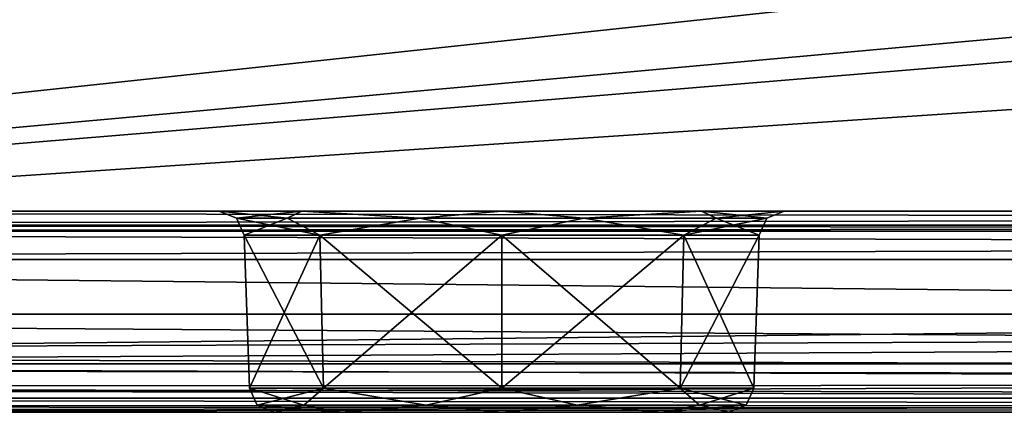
# Model space of a CAD drawing. Header units: millimetres. Extents: x -55 to 55, y -4 to 85.
# Tile 33 of 256: x -30 to -20, y -4 to 0. Entities that reach past the tile are written whole.
import ezdxf

# ---------------------------------------------------------------- set-up
doc = ezdxf.new("R2010")
doc.units = ezdxf.units.MM
doc.header["$LTSCALE"] = 74.742497
for name, color, linetype in [('1', 7, 'CONTINUOUS'), ('1102', 7, 'CONTINUOUS'), ('1107', 7, 'CONTINUOUS'), ('1117', 7, 'CONTINUOUS'), ('1118', 7, 'CONTINUOUS'), ('1119', 7, 'CONTINUOUS'), ('1120', 7, 'CONTINUOUS'), ('20', 7, 'CONTINUOUS'), ('22', 7, 'CONTINUOUS'), ('299', 7, 'CONTINUOUS'), ('30', 7, 'CONTINUOUS'), ('303', 7, 'CONTINUOUS'), ('307', 7, 'CONTINUOUS'), ('31', 7, 'CONTINUOUS'), ('311', 7, 'CONTINUOUS'), ('33', 7, 'CONTINUOUS'), ('333', 7, 'CONTINUOUS'), ('857', 7, 'CONTINUOUS'), ('867', 7, 'CONTINUOUS')]:
    doc.layers.add(name, color=color, linetype=linetype)

msp = doc.modelspace()

# ---------------------------------------------------------------- linework, layer by layer
at = {"layer": '1', "color": 213, "linetype": 'Continuous', "true_color": 0xdb7ad1}
for points in [[(-33.3674, -2, 37.3431), (-2.8113, -2, 25), (-48.8973, -2, 48.8973), (-33.3674, -2, 37.3431)], [(32.3067, -2, 38.4038), (35.3553, -2, 39.6666), (-48.8973, -2, 48.8973), (32.3067, -2, 38.4038)], [(-48.8973, -2, 48.8973), (35.3553, -2, 39.6666), (48.8973, -2, 48.8973), (-48.8973, -2, 48.8973)], [(-2.8113, -2, 25), (-1.9879, -2, 26.9878), (-48.8973, -2, 48.8973), (-2.8113, -2, 25)], [(48.8973, -2, -48.8973), (-35.3553, -2, -39.6666), (-48.8973, -2, -48.8973), (48.8973, -2, -48.8973)], [(31.0441, -2, 35.3553), (32.3067, -2, 38.4038), (-48.8973, -2, 48.8973), (31.0441, -2, 35.3553)], [(-1.9879, -2, 26.9878), (0, -2, 27.8113), (-48.8973, -2, 48.8973), (-1.9879, -2, 26.9878)], [(1.9879, -2, 26.9878), (31.0441, -2, 35.3553), (-48.8973, -2, 48.8973), (1.9879, -2, 26.9878)], [(0, -2, 27.8113), (1.9879, -2, 26.9878), (-48.8973, -2, 48.8973), (0, -2, 27.8113)], [(-32.3067, -2, -38.4038), (-35.3553, -2, -39.6666), (48.8973, -2, -48.8973), (-32.3067, -2, -38.4038)], [(-2.8113, -2, 25), (-33.3674, -2, 37.3431), (-3.1837, -2, 9.7983), (-2.8113, -2, 25)], [(-33.3674, -2, 37.3431), (-10.3025, -2), (-8.335, -2, 6.0556), (-33.3674, -2, 37.3431)], [(-3.1837, -2, 9.7983), (-33.3674, -2, 37.3431), (-8.335, -2, 6.0556), (-3.1837, -2, 9.7983)], [(-33.3674, -2, 37.3431), (-32.5441, -2, 35.3553), (-10.3025, -2), (-33.3674, -2, 37.3431)], [(-22.1887, -2), (-32.5441, -2, 35.3553), (-23.0121, -2, 1.9878), (-22.1887, -2)], [(-32.5441, -2, 35.3553), (-22.1887, -2), (-10.3025, -2), (-32.5441, -2, 35.3553)], [(-23.0121, -2, 1.9878), (-32.5441, -2, 35.3553), (-25, -2, 2.8113), (-23.0121, -2, 1.9878)], [(-25, -2, 2.8113), (-32.5441, -2, 35.3553), (-26.9879, -2, 1.9878), (-25, -2, 2.8113)], [(-32.5441, -2, 35.3553), (-27.8113, -2), (-26.9879, -2, 1.9878), (-32.5441, -2, 35.3553)], [(-32.5441, -2, 35.3553), (-31.0441, -2, -35.3553), (-27.8113, -2), (-32.5441, -2, 35.3553)], [(-31.0441, -2, -35.3553), (-32.3067, -2, -38.4038), (48.8973, -2, -48.8973), (-31.0441, -2, -35.3553)], [(-1.9879, -2, -26.9878), (-31.0441, -2, -35.3553), (48.8973, -2, -48.8973), (-1.9879, -2, -26.9878)], [(-27.8113, -2), (-31.0441, -2, -35.3553), (-26.9879, -2, -1.9878), (-27.8113, -2)], [(-31.0441, -2, -35.3553), (-1.9879, -2, -26.9878), (-26.9879, -2, -1.9878), (-31.0441, -2, -35.3553)], [(-26.9879, -2, -1.9878), (-1.9879, -2, -26.9878), (-25, -2, -2.8113), (-26.9879, -2, -1.9878)], [(-25, -2, -2.8113), (-1.9879, -2, -26.9878), (-23.0121, -2, -1.9878), (-25, -2, -2.8113)], [(-23.0121, -2, -1.9878), (-1.9879, -2, -26.9878), (-22.1887, -2), (-23.0121, -2, -1.9878)], [(-1.9879, -2, -26.9878), (-2.8113, -2, -25), (-22.1887, -2), (-1.9879, -2, -26.9878)], [(-22.1887, -2), (-2.8113, -2, -25), (-10.3025, -2), (-22.1887, -2)]]:
    msp.add_3dface(points, dxfattribs=at)
at = {"layer": '1102', "color": 213, "linetype": 'Continuous', "true_color": 0xdb7ad1}
for points in [[(-27.5614, -2.2413), (-27.5084, -3.7587), (-26.7737, -3.7587, 1.7737), (-27.5614, -2.2413)], [(-27.5614, -2.2413), (-26.7737, -3.7587, 1.7737), (-26.8112, -2.2413, 1.8112), (-27.5614, -2.2413)], [(-26.8112, -2.2413, 1.8112), (-25, -3.7587, 2.5084), (-25, -2.2413, 2.5614), (-26.8112, -2.2413, 1.8112)], [(-26.7737, -3.7587, 1.7737), (-25, -3.7587, 2.5084), (-26.8112, -2.2413, 1.8112), (-26.7737, -3.7587, 1.7737)], [(-25, -2.2413, 2.5614), (-23.2263, -3.7587, 1.7737), (-23.1888, -2.2413, 1.8112), (-25, -2.2413, 2.5614)], [(-25, -3.7587, 2.5084), (-23.2263, -3.7587, 1.7737), (-25, -2.2413, 2.5614), (-25, -3.7587, 2.5084)], [(-23.2263, -3.7587, 1.7737), (-22.4916, -3.7587), (-23.1888, -2.2413, 1.8112), (-23.2263, -3.7587, 1.7737)], [(-22.4916, -3.7587), (-22.4386, -2.2413), (-23.1888, -2.2413, 1.8112), (-22.4916, -3.7587)]]:
    msp.add_3dface(points, dxfattribs=at)
at = {"layer": '1107', "color": 213, "linetype": 'Continuous', "true_color": 0xdb7ad1}
for points in [[(-26.8112, -2.2413, -1.8112), (-27.5084, -3.7587), (-27.5614, -2.2413), (-26.8112, -2.2413, -1.8112)], [(-26.7737, -3.7587, -1.7737), (-27.5084, -3.7587), (-26.8112, -2.2413, -1.8112), (-26.7737, -3.7587, -1.7737)], [(-25, -2.2413, -2.5614), (-26.7737, -3.7587, -1.7737), (-26.8112, -2.2413, -1.8112), (-25, -2.2413, -2.5614)], [(-25, -3.7587, -2.5084), (-26.7737, -3.7587, -1.7737), (-25, -2.2413, -2.5614), (-25, -3.7587, -2.5084)], [(-23.2263, -3.7587, -1.7737), (-25, -3.7587, -2.5084), (-23.1888, -2.2413, -1.8112), (-23.2263, -3.7587, -1.7737)], [(-23.1888, -2.2413, -1.8112), (-25, -3.7587, -2.5084), (-25, -2.2413, -2.5614), (-23.1888, -2.2413, -1.8112)], [(-22.4916, -3.7587), (-23.2263, -3.7587, -1.7737), (-22.4386, -2.2413), (-22.4916, -3.7587)], [(-22.4386, -2.2413), (-23.2263, -3.7587, -1.7737), (-23.1888, -2.2413, -1.8112), (-22.4386, -2.2413)]]:
    msp.add_3dface(points, dxfattribs=at)
at = {"layer": '1117', "color": 213, "linetype": 'Continuous', "true_color": 0xdb7ad1}
for points in [[(-27.5084, -3.7587), (-27.4322, -3.9298), (-26.9677, -3.9298, 1.4296), (-27.5084, -3.7587)], [(-26.7737, -3.7587, 1.7737), (-27.5084, -3.7587), (-26.9677, -3.9298, 1.4296), (-26.7737, -3.7587, 1.7737)], [(-26.7737, -3.7587, 1.7737), (-26.9677, -3.9298, 1.4296), (-25.7516, -3.9298, 2.3132), (-26.7737, -3.7587, 1.7737)], [(-25, -3.7587, 2.5084), (-26.7737, -3.7587, 1.7737), (-25.7516, -3.9298, 2.3132), (-25, -3.7587, 2.5084)], [(-25, -3.7587, 2.5084), (-25.7516, -3.9298, 2.3132), (-24.2484, -3.9298, 2.3132), (-25, -3.7587, 2.5084)], [(-23.2263, -3.7587, 1.7737), (-25, -3.7587, 2.5084), (-24.2484, -3.9298, 2.3132), (-23.2263, -3.7587, 1.7737)], [(-23.2263, -3.7587, 1.7737), (-24.2484, -3.9298, 2.3132), (-23.0323, -3.9298, 1.4296), (-23.2263, -3.7587, 1.7737)], [(-22.5678, -3.9298), (-23.2263, -3.7587, 1.7737), (-23.0323, -3.9298, 1.4296), (-22.5678, -3.9298)], [(-22.4916, -3.7587), (-23.2263, -3.7587, 1.7737), (-22.5678, -3.9298), (-22.4916, -3.7587)], [(-27.2586, -4), (-26.5971, -4, 1.597), (-27.4322, -3.9298), (-27.2586, -4)], [(-27.4322, -3.9298), (-26.5971, -4, 1.597), (-26.9677, -3.9298, 1.4296), (-27.4322, -3.9298)], [(-26.9677, -3.9298, 1.4296), (-26.5971, -4, 1.597), (-25.7516, -3.9298, 2.3132), (-26.9677, -3.9298, 1.4296)], [(-26.5971, -4, 1.597), (-25, -4, 2.2586), (-25.7516, -3.9298, 2.3132), (-26.5971, -4, 1.597)], [(-25.7516, -3.9298, 2.3132), (-25, -4, 2.2586), (-24.2484, -3.9298, 2.3132), (-25.7516, -3.9298, 2.3132)], [(-25, -4, 2.2586), (-23.4029, -4, 1.597), (-24.2484, -3.9298, 2.3132), (-25, -4, 2.2586)], [(-24.2484, -3.9298, 2.3132), (-23.4029, -4, 1.597), (-23.0323, -3.9298, 1.4296), (-24.2484, -3.9298, 2.3132)], [(-23.4029, -4, 1.597), (-22.7414, -4), (-23.0323, -3.9298, 1.4296), (-23.4029, -4, 1.597)], [(-22.7414, -4), (-22.5678, -3.9298), (-23.0323, -3.9298, 1.4296), (-22.7414, -4)]]:
    msp.add_3dface(points, dxfattribs=at)
at = {"layer": '1118', "color": 213, "linetype": 'Continuous', "true_color": 0xdb7ad1}
for points in [[(-27.5084, -3.7587), (-26.7737, -3.7587, -1.7737), (-27.4322, -3.9298), (-27.5084, -3.7587)], [(-26.7737, -3.7587, -1.7737), (-26.9677, -3.9298, -1.4296), (-27.4322, -3.9298), (-26.7737, -3.7587, -1.7737)], [(-26.7737, -3.7587, -1.7737), (-25.7516, -3.9298, -2.3132), (-26.9677, -3.9298, -1.4296), (-26.7737, -3.7587, -1.7737)], [(-26.7737, -3.7587, -1.7737), (-25, -3.7587, -2.5084), (-25.7516, -3.9298, -2.3132), (-26.7737, -3.7587, -1.7737)], [(-25, -3.7587, -2.5084), (-24.2484, -3.9298, -2.3132), (-25.7516, -3.9298, -2.3132), (-25, -3.7587, -2.5084)], [(-25, -3.7587, -2.5084), (-23.2263, -3.7587, -1.7737), (-24.2484, -3.9298, -2.3132), (-25, -3.7587, -2.5084)], [(-23.2263, -3.7587, -1.7737), (-23.0323, -3.9298, -1.4296), (-24.2484, -3.9298, -2.3132), (-23.2263, -3.7587, -1.7737)], [(-23.2263, -3.7587, -1.7737), (-22.4916, -3.7587), (-23.0323, -3.9298, -1.4296), (-23.2263, -3.7587, -1.7737)], [(-22.4916, -3.7587), (-22.5678, -3.9298), (-23.0323, -3.9298, -1.4296), (-22.4916, -3.7587)], [(-26.9677, -3.9298, -1.4296), (-27.2586, -4), (-27.4322, -3.9298), (-26.9677, -3.9298, -1.4296)], [(-26.5971, -4, -1.597), (-27.2586, -4), (-26.9677, -3.9298, -1.4296), (-26.5971, -4, -1.597)], [(-25.7516, -3.9298, -2.3132), (-26.5971, -4, -1.597), (-26.9677, -3.9298, -1.4296), (-25.7516, -3.9298, -2.3132)], [(-25, -4, -2.2586), (-26.5971, -4, -1.597), (-25.7516, -3.9298, -2.3132), (-25, -4, -2.2586)], [(-24.2484, -3.9298, -2.3132), (-25, -4, -2.2586), (-25.7516, -3.9298, -2.3132), (-24.2484, -3.9298, -2.3132)], [(-23.4029, -4, -1.597), (-25, -4, -2.2586), (-24.2484, -3.9298, -2.3132), (-23.4029, -4, -1.597)], [(-23.0323, -3.9298, -1.4296), (-23.4029, -4, -1.597), (-24.2484, -3.9298, -2.3132), (-23.0323, -3.9298, -1.4296)], [(-22.7414, -4), (-23.4029, -4, -1.597), (-22.5678, -3.9298), (-22.7414, -4)], [(-22.5678, -3.9298), (-23.4029, -4, -1.597), (-23.0323, -3.9298, -1.4296), (-22.5678, -3.9298)]]:
    msp.add_3dface(points, dxfattribs=at)
at = {"layer": '1119', "color": 213, "linetype": 'Continuous', "true_color": 0xdb7ad1}
for points in [[(-26.9879, -2, 1.9878), (-27.8113, -2), (-27.1339, -2.0702, 1.5503), (-26.9879, -2, 1.9878)], [(-27.8113, -2), (-27.6376, -2.0702), (-27.1339, -2.0702, 1.5503), (-27.8113, -2)], [(-25.8151, -2.0702, 2.5085), (-26.9879, -2, 1.9878), (-27.1339, -2.0702, 1.5503), (-25.8151, -2.0702, 2.5085)], [(-25, -2, 2.8113), (-26.9879, -2, 1.9878), (-25.8151, -2.0702, 2.5085), (-25, -2, 2.8113)], [(-24.1849, -2.0702, 2.5085), (-25, -2, 2.8113), (-25.8151, -2.0702, 2.5085), (-24.1849, -2.0702, 2.5085)], [(-23.0121, -2, 1.9878), (-25, -2, 2.8113), (-24.1849, -2.0702, 2.5085), (-23.0121, -2, 1.9878)], [(-22.8661, -2.0702, 1.5503), (-23.0121, -2, 1.9878), (-24.1849, -2.0702, 2.5085), (-22.8661, -2.0702, 1.5503)], [(-22.3624, -2.0702), (-23.0121, -2, 1.9878), (-22.8661, -2.0702, 1.5503), (-22.3624, -2.0702)], [(-22.1887, -2), (-23.0121, -2, 1.9878), (-22.3624, -2.0702), (-22.1887, -2)], [(-27.5614, -2.2413), (-26.8112, -2.2413, 1.8112), (-27.6376, -2.0702), (-27.5614, -2.2413)], [(-27.6376, -2.0702), (-26.8112, -2.2413, 1.8112), (-27.1339, -2.0702, 1.5503), (-27.6376, -2.0702)], [(-26.8112, -2.2413, 1.8112), (-25.8151, -2.0702, 2.5085), (-27.1339, -2.0702, 1.5503), (-26.8112, -2.2413, 1.8112)], [(-26.8112, -2.2413, 1.8112), (-25, -2.2413, 2.5614), (-25.8151, -2.0702, 2.5085), (-26.8112, -2.2413, 1.8112)], [(-25, -2.2413, 2.5614), (-24.1849, -2.0702, 2.5085), (-25.8151, -2.0702, 2.5085), (-25, -2.2413, 2.5614)], [(-25, -2.2413, 2.5614), (-23.1888, -2.2413, 1.8112), (-24.1849, -2.0702, 2.5085), (-25, -2.2413, 2.5614)], [(-23.1888, -2.2413, 1.8112), (-22.8661, -2.0702, 1.5503), (-24.1849, -2.0702, 2.5085), (-23.1888, -2.2413, 1.8112)], [(-23.1888, -2.2413, 1.8112), (-22.4386, -2.2413), (-22.8661, -2.0702, 1.5503), (-23.1888, -2.2413, 1.8112)], [(-22.4386, -2.2413), (-22.3624, -2.0702), (-22.8661, -2.0702, 1.5503), (-22.4386, -2.2413)]]:
    msp.add_3dface(points, dxfattribs=at)
at = {"layer": '1120', "color": 213, "linetype": 'Continuous', "true_color": 0xdb7ad1}
for points in [[(-27.8113, -2), (-26.9879, -2, -1.9878), (-27.6376, -2.0702), (-27.8113, -2)], [(-27.6376, -2.0702), (-26.9879, -2, -1.9878), (-27.1339, -2.0702, -1.5503), (-27.6376, -2.0702)], [(-27.1339, -2.0702, -1.5503), (-26.9879, -2, -1.9878), (-25.8151, -2.0702, -2.5085), (-27.1339, -2.0702, -1.5503)], [(-26.9879, -2, -1.9878), (-25, -2, -2.8113), (-25.8151, -2.0702, -2.5085), (-26.9879, -2, -1.9878)], [(-25.8151, -2.0702, -2.5085), (-25, -2, -2.8113), (-24.1849, -2.0702, -2.5085), (-25.8151, -2.0702, -2.5085)], [(-25, -2, -2.8113), (-23.0121, -2, -1.9878), (-24.1849, -2.0702, -2.5085), (-25, -2, -2.8113)], [(-24.1849, -2.0702, -2.5085), (-23.0121, -2, -1.9878), (-22.8661, -2.0702, -1.5503), (-24.1849, -2.0702, -2.5085)], [(-23.0121, -2, -1.9878), (-22.1887, -2), (-22.8661, -2.0702, -1.5503), (-23.0121, -2, -1.9878)], [(-22.8661, -2.0702, -1.5503), (-22.1887, -2), (-22.3624, -2.0702), (-22.8661, -2.0702, -1.5503)], [(-27.5614, -2.2413), (-27.6376, -2.0702), (-27.1339, -2.0702, -1.5503), (-27.5614, -2.2413)], [(-26.8112, -2.2413, -1.8112), (-27.5614, -2.2413), (-27.1339, -2.0702, -1.5503), (-26.8112, -2.2413, -1.8112)], [(-26.8112, -2.2413, -1.8112), (-27.1339, -2.0702, -1.5503), (-25.8151, -2.0702, -2.5085), (-26.8112, -2.2413, -1.8112)], [(-25, -2.2413, -2.5614), (-26.8112, -2.2413, -1.8112), (-25.8151, -2.0702, -2.5085), (-25, -2.2413, -2.5614)], [(-25, -2.2413, -2.5614), (-25.8151, -2.0702, -2.5085), (-24.1849, -2.0702, -2.5085), (-25, -2.2413, -2.5614)], [(-23.1888, -2.2413, -1.8112), (-25, -2.2413, -2.5614), (-24.1849, -2.0702, -2.5085), (-23.1888, -2.2413, -1.8112)], [(-23.1888, -2.2413, -1.8112), (-24.1849, -2.0702, -2.5085), (-22.8661, -2.0702, -1.5503), (-23.1888, -2.2413, -1.8112)], [(-22.4386, -2.2413), (-23.1888, -2.2413, -1.8112), (-22.3624, -2.0702), (-22.4386, -2.2413)], [(-23.1888, -2.2413, -1.8112), (-22.8661, -2.0702, -1.5503), (-22.3624, -2.0702), (-23.1888, -2.2413, -1.8112)]]:
    msp.add_3dface(points, dxfattribs=at)
at = {"layer": '20', "color": 213, "linetype": 'Continuous', "true_color": 0xdb7ad1}
for points in [[(-50.9201, 18.8461, 51.9198), (-50.3474, -3.0262, 51.347), (-6.3066, 18.8461, 51.9198), (-50.9201, 18.8461, 51.9198)], [(-6.3066, 18.8461, 51.9198), (-50.3474, -3.0262, 51.347), (-6.2909, 1.6954, 51.4707), (-6.3066, 18.8461, 51.9198)], [(-6.2909, 1.6954, 51.4707), (-50.3474, -3.0262, 51.347), (-5.9978, 0.9895, 51.4522), (-6.2909, 1.6954, 51.4707)], [(-5.9978, 0.9895, 51.4522), (-50.3474, -3.0262, 51.347), (-5.2906, 0.6969, 51.4445), (-5.9978, 0.9895, 51.4522)], [(-50.3474, -3.0262, 51.347), (50.3474, -3.0262, 51.347), (-5.2906, 0.6969, 51.4445), (-50.3474, -3.0262, 51.347)]]:
    msp.add_3dface(points, dxfattribs=at)
at = {"layer": '22', "color": 213, "linetype": 'Continuous', "true_color": 0xdb7ad1}
for points in [[(-50.3474, -3.0262, -51.347), (-50.9201, 18.8461, -51.9198), (-6.3066, 18.8461, -51.9198), (-50.3474, -3.0262, -51.347)], [(-6.2909, 1.6954, -51.4707), (-50.3474, -3.0262, -51.347), (-6.3066, 18.8461, -51.9198), (-6.2909, 1.6954, -51.4707)], [(-5.9977, 0.9894, -51.4522), (-50.3474, -3.0262, -51.347), (-6.2909, 1.6954, -51.4707), (-5.9977, 0.9894, -51.4522)], [(-5.2906, 0.6969, -51.4445), (-50.3474, -3.0262, -51.347), (-5.9977, 0.9894, -51.4522), (-5.2906, 0.6969, -51.4445)], [(5.2906, 0.6969, -51.4445), (-50.3474, -3.0262, -51.347), (-5.2906, 0.6969, -51.4445), (5.2906, 0.6969, -51.4445)], [(50.3474, -3.0262, -51.347), (-50.3474, -3.0262, -51.347), (5.2906, 0.6969, -51.4445), (50.3474, -3.0262, -51.347)]]:
    msp.add_3dface(points, dxfattribs=at)
at = {"layer": '299', "color": 213, "linetype": 'Continuous', "true_color": 0xdb7ad1}
for points in [[(48.8973, -2, -48.8973), (-48.8973, -2, -48.8973), (-48.8973, -2.1403, -49.2447), (48.8973, -2, -48.8973)], [(48.8973, -2.1403, -49.2447), (48.8973, -2, -48.8973), (-48.8973, -2.1403, -49.2447), (48.8973, -2.1403, -49.2447)], [(48.8973, -2.2014, -49.2984), (48.8973, -2.1403, -49.2447), (-48.8973, -2.2014, -49.2984), (48.8973, -2.2014, -49.2984)], [(-48.8973, -2.2014, -49.2984), (48.8973, -2.1403, -49.2447), (-48.8973, -2.1403, -49.2447), (-48.8973, -2.2014, -49.2984)], [(-48.8973, -2.4826, -49.397), (48.8973, -2.2014, -49.2984), (-48.8973, -2.2014, -49.2984), (-48.8973, -2.4826, -49.397)], [(-48.8973, -2.4826, -49.397), (48.8973, -2.4826, -49.397), (48.8973, -2.2014, -49.2984), (-48.8973, -2.4826, -49.397)]]:
    msp.add_3dface(points, dxfattribs=at)
at = {"layer": '30', "color": 213, "linetype": 'Continuous', "true_color": 0xdb7ad1}
for points in [[(-48.9335, -4, 49.9328), (48.9335, -4, 49.9328), (-50.8343, -4, 50.3474), (-48.9335, -4, 49.9328)], [(48.9335, -4, 49.9328), (50.3474, -4, 50.3474), (-50.8343, -4, 50.3474), (48.9335, -4, 49.9328)], [(50.3474, -4, -50.3474), (-48.9335, -4, -49.9328), (-50.8343, -4, -50.3474), (50.3474, -4, -50.3474)], [(48.9335, -4, -49.9328), (-48.9335, -4, -49.9328), (50.3474, -4, -50.3474), (48.9335, -4, -49.9328)]]:
    msp.add_3dface(points, dxfattribs=at)
at = {"layer": '303', "color": 213, "linetype": 'Continuous', "true_color": 0xdb7ad1}
for points in [[(-48.8973, -2.1403, 49.2447), (-48.8973, -2, 48.8973), (48.8973, -2.1403, 49.2447), (-48.8973, -2.1403, 49.2447)], [(-48.8973, -2, 48.8973), (48.8973, -2, 48.8973), (48.8973, -2.1403, 49.2447), (-48.8973, -2, 48.8973)], [(48.8973, -2.2014, 49.2984), (-48.8973, -2.1403, 49.2447), (48.8973, -2.1403, 49.2447), (48.8973, -2.2014, 49.2984)], [(-48.8973, -2.2014, 49.2984), (-48.8973, -2.1403, 49.2447), (48.8973, -2.2014, 49.2984), (-48.8973, -2.2014, 49.2984)], [(48.8973, -2.4826, 49.397), (-48.8973, -2.2014, 49.2984), (48.8973, -2.2014, 49.2984), (48.8973, -2.4826, 49.397)], [(48.8973, -2.4826, 49.397), (-48.8973, -2.4826, 49.397), (-48.8973, -2.2014, 49.2984), (48.8973, -2.4826, 49.397)]]:
    msp.add_3dface(points, dxfattribs=at)
at = {"layer": '307', "color": 213, "linetype": 'Continuous', "true_color": 0xdb7ad1}
for points in [[(48.9335, -3.5174, -49.4331), (-48.9335, -3.5174, -49.4331), (-48.9335, -3.8597, -49.5855), (48.9335, -3.5174, -49.4331)], [(48.9335, -3.8597, -49.5855), (48.9335, -3.5174, -49.4331), (-48.9335, -3.8597, -49.5855), (48.9335, -3.8597, -49.5855)], [(-48.9335, -4, -49.9328), (48.9335, -4, -49.9328), (48.9335, -3.8597, -49.5855), (-48.9335, -4, -49.9328)], [(-48.9335, -4, -49.9328), (48.9335, -3.8597, -49.5855), (-48.9335, -3.8597, -49.5855), (-48.9335, -4, -49.9328)]]:
    msp.add_3dface(points, dxfattribs=at)
at = {"layer": '31', "color": 213, "linetype": 'Continuous', "true_color": 0xdb7ad1}
for points in [[(-48.9335, -3.5174, -49.4331), (48.9335, -3.5174, -49.4331), (-48.8973, -2.4826, -49.397), (-48.9335, -3.5174, -49.4331)], [(-48.8973, -2.4826, -49.397), (48.9335, -3.5174, -49.4331), (48.8973, -2.4826, -49.397), (-48.8973, -2.4826, -49.397)]]:
    msp.add_3dface(points, dxfattribs=at)
at = {"layer": '311', "color": 213, "linetype": 'Continuous', "true_color": 0xdb7ad1}
for points in [[(-48.9335, -3.5174, 49.4331), (48.9335, -3.5174, 49.4331), (48.9335, -3.8597, 49.5855), (-48.9335, -3.5174, 49.4331)], [(-48.9335, -3.8597, 49.5855), (-48.9335, -3.5174, 49.4331), (48.9335, -3.8597, 49.5855), (-48.9335, -3.8597, 49.5855)], [(48.9335, -4, 49.9328), (-48.9335, -4, 49.9328), (-48.9335, -3.8597, 49.5855), (48.9335, -4, 49.9328)], [(48.9335, -4, 49.9328), (-48.9335, -3.8597, 49.5855), (48.9335, -3.8597, 49.5855), (48.9335, -4, 49.9328)]]:
    msp.add_3dface(points, dxfattribs=at)
at = {"layer": '33', "color": 213, "linetype": 'Continuous', "true_color": 0xdb7ad1}
for points in [[(48.8973, -2.4826, 49.397), (-48.9335, -3.5174, 49.4331), (-48.8973, -2.4826, 49.397), (48.8973, -2.4826, 49.397)], [(48.9335, -3.5174, 49.4331), (-48.9335, -3.5174, 49.4331), (48.8973, -2.4826, 49.397), (48.9335, -3.5174, 49.4331)]]:
    msp.add_3dface(points, dxfattribs=at)
at = {"layer": '333', "color": 213, "linetype": 'Continuous', "true_color": 0xdb7ad1}
for points in [[(-26.5971, -4, 1.597), (-27.2586, -4), (-23.4029, -4, 1.597), (-26.5971, -4, 1.597)], [(-23.4029, -4, 1.597), (-27.2586, -4), (-22.7414, -4), (-23.4029, -4, 1.597)], [(-22.7414, -4), (-27.2586, -4), (-26.5971, -4, -1.597), (-22.7414, -4)], [(-25, -4, 2.2586), (-26.5971, -4, 1.597), (-23.4029, -4, 1.597), (-25, -4, 2.2586)], [(-23.4029, -4, -1.597), (-22.7414, -4), (-26.5971, -4, -1.597), (-23.4029, -4, -1.597)], [(-25, -4, -2.2586), (-23.4029, -4, -1.597), (-26.5971, -4, -1.597), (-25, -4, -2.2586)]]:
    msp.add_3dface(points, dxfattribs=at)
at = {"layer": '857', "color": 213, "linetype": 'Continuous', "true_color": 0xdb7ad1}
for points in [[(50.3474, -3.0262, 51.347), (-50.6102, -3.5615, 51.1749), (50.3474, -3.7163, 51.0452), (50.3474, -3.0262, 51.347)], [(-50.6102, -3.5615, 51.1749), (50.3474, -3.0262, 51.347), (-50.5418, -3.4231, 51.2535), (-50.6102, -3.5615, 51.1749)], [(50.3474, -3.0262, 51.347), (-50.3474, -3.0262, 51.347), (-50.5418, -3.4231, 51.2535), (50.3474, -3.0262, 51.347)], [(-50.6102, -3.5615, 51.1749), (-50.6987, -3.7391, 51.021), (50.3474, -3.7163, 51.0452), (-50.6102, -3.5615, 51.1749)], [(50.3474, -3.7163, 51.0452), (-50.6987, -3.7391, 51.021), (50.3474, -3.9264, 50.724), (50.3474, -3.7163, 51.0452)], [(-50.6987, -3.7391, 51.021), (-50.7981, -3.935, 50.702), (50.3474, -3.9264, 50.724), (-50.6987, -3.7391, 51.021)], [(-50.7981, -3.935, 50.702), (-50.8343, -4, 50.3474), (50.3474, -3.9264, 50.724), (-50.7981, -3.935, 50.702)], [(-50.8343, -4, 50.3474), (50.3474, -4, 50.3474), (50.3474, -3.9264, 50.724), (-50.8343, -4, 50.3474)]]:
    msp.add_3dface(points, dxfattribs=at)
at = {"layer": '867', "color": 213, "linetype": 'Continuous', "true_color": 0xdb7ad1}
for points in [[(-50.3474, -3.0262, -51.347), (50.3474, -3.7163, -51.0452), (-50.5418, -3.4231, -51.2535), (-50.3474, -3.0262, -51.347)], [(-50.3474, -3.0262, -51.347), (50.3474, -3.0262, -51.347), (50.3474, -3.7163, -51.0452), (-50.3474, -3.0262, -51.347)], [(-50.5418, -3.4231, -51.2535), (50.3474, -3.7163, -51.0452), (-50.6986, -3.7391, -51.021), (-50.5418, -3.4231, -51.2535)], [(50.3474, -3.7163, -51.0452), (50.3474, -4, -50.3474), (-50.6986, -3.7391, -51.021), (50.3474, -3.7163, -51.0452)], [(-50.6986, -3.7391, -51.021), (50.3474, -4, -50.3474), (-50.7981, -3.935, -50.702), (-50.6986, -3.7391, -51.021)], [(50.3474, -4, -50.3474), (-50.8343, -4, -50.3474), (-50.7981, -3.935, -50.702), (50.3474, -4, -50.3474)]]:
    msp.add_3dface(points, dxfattribs=at)

doc.saveas('drawing.dxf')
